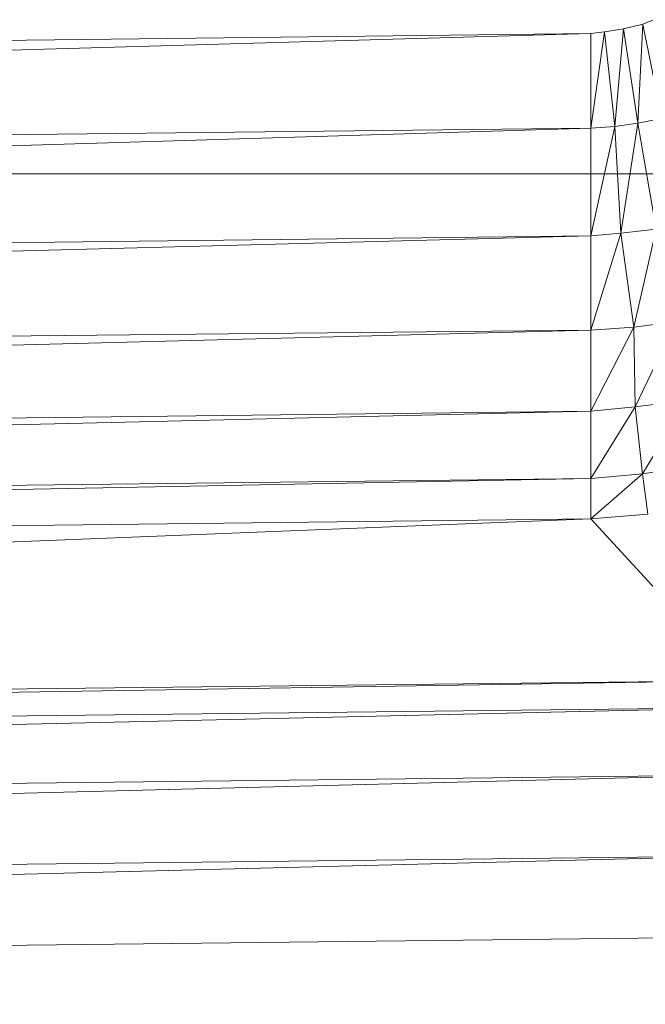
# Model space of a CAD drawing. Header units: metres. Extents: x 391.1 to 427.5, y 12.7 to 29.9.
# Tile 65 of 252: x 410.1219 to 410.1532, y 14.2356 to 14.2848. Entities that reach past the tile are written whole.
import ezdxf

# ---------------------------------------------------------------- set-up
doc = ezdxf.new("R2010")
doc.units = ezdxf.units.M
doc.layers.add('02_MOBILIARIO', color=7, linetype='Continuous', lineweight=18)
doc.layers.add('M-HVAC-DUCT-OTLN', color=7, linetype='Continuous', lineweight=18)

# ---------------------------------------------------------------- blocks, each defined once
blk = doc.blocks.new('Family - Plats de dutxa PS-1-153666-01_CLI_AIRE_PS1')
at = {"layer": '02_MOBILIARIO', "color": 253, "true_color": 0xaaaaaa}
for p, q in [((0.699606, 0.104281), (0.700149, 0.104498)), ((0.699606, 0.104281), (0.700149, 0.104498)), ((0.697019, 0.1038), (0.697697, 0.103891)), ((0.697697, 0.103891), (0.697019, 0.099081)), ((0.697019, 0.099081), (0.697697, 0.103891)), ((0.697019, 0.1038), (0.697697, 0.103891)), ((0.697697, 0.103891), (0.698651, 0.104042)), ((0.697697, 0.103891), (0.698651, 0.104042)), ((0.698217, 0.099165), (0.697697, 0.103891)), ((0.697697, 0.103891), (0.698217, 0.099165)), ((0.698651, 0.104042), (0.698217, 0.099165)), ((0.698217, 0.099165), (0.698651, 0.104042)), ((0.698651, 0.104042), (0.699606, 0.104281)), ((0.698651, 0.104042), (0.699606, 0.104281)), ((0.699367, 0.099317), (0.698651, 0.104042)), ((0.698651, 0.104042), (0.699367, 0.099317)), ((0.699606, 0.104281), (0.699367, 0.099317)), ((0.699367, 0.099317), (0.699606, 0.104281)), ((0.700561, 0.099555), (0.699606, 0.104281)), ((0.699606, 0.104281), (0.700561, 0.099555)), ((0.409997, 0.100429), (0.697019, 0.1038)), ((0.697019, 0.1038), (0.409997, 0.09571)), ((0.409997, 0.09571), (0.697019, 0.1038)), ((0.409997, 0.100429), (0.697019, 0.1038)), ((0.697019, 0.099081), (0.697019, 0.1038)), ((0.697019, 0.1038), (0.697019, 0.099081)), ((0.699367, 0.099317), (0.700561, 0.099555)), ((0.700561, 0.099555), (0.699367, 0.099317)), ((0.409997, 0.09571), (0.697019, 0.099081)), ((0.697019, 0.099081), (0.409997, 0.090317)), ((0.409997, 0.090317), (0.697019, 0.099081)), ((0.697019, 0.099081), (0.409997, 0.09571)), ((0.697019, 0.099081), (0.698217, 0.099165)), ((0.698217, 0.099165), (0.697019, 0.093688)), ((0.697019, 0.093688), (0.698217, 0.099165)), ((0.698217, 0.099165), (0.697019, 0.099081)), ((0.697019, 0.093688), (0.697019, 0.099081)), ((0.697019, 0.099081), (0.697019, 0.093688)), ((0.698217, 0.099165), (0.699367, 0.099317)), ((0.699367, 0.099317), (0.698217, 0.099165)), ((0.698518, 0.093829), (0.698217, 0.099165)), ((0.698217, 0.099165), (0.698518, 0.093829)), ((0.699367, 0.099317), (0.698518, 0.093829)), ((0.698518, 0.093829), (0.699367, 0.099317)), ((0.700283, 0.094017), (0.699367, 0.099317)), ((0.699367, 0.099317), (0.700283, 0.094017)), ((0.409997, 0.090317), (0.697019, 0.093688)), ((0.697019, 0.093688), (0.409997, 0.086078)), ((0.409997, 0.086078), (0.697019, 0.093688)), ((0.697019, 0.093688), (0.409997, 0.090317)), ((0.697019, 0.093688), (0.698518, 0.093829)), ((0.698518, 0.093829), (0.697019, 0.088969)), ((0.697019, 0.088969), (0.698518, 0.093829)), ((0.698518, 0.093829), (0.697019, 0.093688)), ((0.697019, 0.088969), (0.697019, 0.093688)), ((0.697019, 0.093688), (0.697019, 0.088969)), ((0.698518, 0.093829), (0.700283, 0.094017)), ((0.700283, 0.094017), (0.698518, 0.093829)), ((0.699156, 0.089127), (0.698518, 0.093829)), ((0.698518, 0.093829), (0.699156, 0.089127)), ((0.700283, 0.094017), (0.699156, 0.089127)), ((0.699156, 0.089127), (0.700283, 0.094017)), ((0.697019, 0.088969), (0.699156, 0.089127)), ((0.699156, 0.089127), (0.697019, 0.084924)), ((0.697019, 0.084924), (0.699156, 0.089127)), ((0.699156, 0.089127), (0.697019, 0.088969)), ((0.699156, 0.089127), (0.70126, 0.08939)), ((0.70126, 0.08939), (0.699156, 0.089127)), ((0.699227, 0.085134), (0.699156, 0.089127)), ((0.699156, 0.089127), (0.699227, 0.085134)), ((0.70126, 0.08939), (0.699227, 0.085134)), ((0.699227, 0.085134), (0.70126, 0.08939)), ((0.409997, 0.086078), (0.697019, 0.088969)), ((0.697019, 0.088969), (0.409997, 0.081553)), ((0.409997, 0.081553), (0.697019, 0.088969)), ((0.697019, 0.088969), (0.409997, 0.086078)), ((0.697019, 0.084924), (0.697019, 0.088969)), ((0.697019, 0.088969), (0.697019, 0.084924)), ((0.699227, 0.085134), (0.70182, 0.085472)), ((0.70182, 0.085472), (0.699227, 0.085134)), ((0.70182, 0.085472), (0.699603, 0.081794)), ((0.699603, 0.081794), (0.70182, 0.085472)), ((0.697019, 0.084924), (0.409997, 0.078182)), ((0.697019, 0.084924), (0.409997, 0.081553)), ((0.409997, 0.078182), (0.697019, 0.084924)), ((0.697019, 0.084924), (0.409997, 0.081553)), ((0.697019, 0.084924), (0.699227, 0.085134)), ((0.699227, 0.085134), (0.697019, 0.081553)), ((0.697019, 0.081553), (0.699227, 0.085134)), ((0.699227, 0.085134), (0.697019, 0.084924)), ((0.697019, 0.084924), (0.697019, 0.081553)), ((0.697019, 0.084924), (0.697019, 0.081553)), ((0.699603, 0.081794), (0.699227, 0.085134)), ((0.699227, 0.085134), (0.699603, 0.081794)), ((0.697019, 0.081553), (0.699603, 0.081794)), ((0.699603, 0.081794), (0.697019, 0.07953)), ((0.697019, 0.07953), (0.699603, 0.081794)), ((0.699603, 0.081794), (0.697019, 0.081553)), ((0.699603, 0.081794), (0.702421, 0.082207)), ((0.702421, 0.082207), (0.699603, 0.081794)), ((0.699866, 0.079767), (0.699603, 0.081794)), ((0.699603, 0.081794), (0.699866, 0.079767)), ((0.409997, 0.078182), (0.697019, 0.081553)), ((0.697019, 0.081553), (0.409997, 0.07616)), ((0.409997, 0.07616), (0.697019, 0.081553)), ((0.409997, 0.078182), (0.697019, 0.081553)), ((0.697019, 0.07953), (0.697019, 0.081553)), ((0.697019, 0.081553), (0.697019, 0.07953)), ((0.697019, 0.07953), (0.699866, 0.079767)), ((0.699866, 0.079767), (0.697019, 0.07953)), ((0.409997, 0.07616), (0.697019, 0.07953)), ((0.697019, 0.07953), (0.409997, 0.06807)), ((0.409997, 0.06807), (0.697019, 0.07953)), ((0.697019, 0.07953), (0.409997, 0.07616)), ((0.704435, 0.071441), (0.697019, 0.07953)), ((0.697019, 0.07953), (0.704435, 0.071441)), ((0.704435, 0.071441), (0.409997, 0.066721)), ((0.704435, 0.071441), (0.409997, 0.06807)), ((0.409997, 0.066721), (0.704435, 0.071441)), ((0.704435, 0.071441), (0.409997, 0.06807)), ((0.409997, 0.066721), (0.704435, 0.070092)), ((0.704435, 0.070092), (0.409997, 0.063351)), ((0.409997, 0.063351), (0.704435, 0.070092)), ((0.409997, 0.066721), (0.704435, 0.070092)), ((0.704435, 0.066721), (0.409997, 0.059306)), ((0.704435, 0.066721), (0.409997, 0.063351)), ((0.409997, 0.059306), (0.704435, 0.066721)), ((0.704435, 0.066721), (0.409997, 0.063351)), ((0.409997, 0.059306), (0.704435, 0.062676)), ((0.704435, 0.062676), (0.409997, 0.055261)), ((0.409997, 0.055261), (0.704435, 0.062676)), ((0.409997, 0.059306), (0.704435, 0.062676)), ((0.704435, 0.058632), (0.409997, 0.055261)), ((0.704435, 0.058632), (0.409997, 0.055261))]:
    blk.add_line(p, q, dxfattribs=at)
blk = doc.blocks.new('LONDR55-XX_ZZ-ARQ-CAA-M3D-Londres55_ifc-1-01_CLI_AIRE_PS1')
at = {"layer": '02_MOBILIARIO', "color": 253, "lineweight": 18, "true_color": 0xaaaaaa}
blk.add_blockref('Family - Plats de dutxa PS-1-153666-01_CLI_AIRE_PS1', (409.453442, 14.180351), dxfattribs=at)

msp = doc.modelspace()

# ---------------------------------------------------------------- linework, layer by layer
at = {"layer": 'M-HVAC-DUCT-OTLN', "color": 92, "true_color": 0x00c800}
msp.add_line((408.051487, 14.277138), (417.530424, 14.277138), dxfattribs=at)

# ---------------------------------------------------------------- block references
at = {"lineweight": 5}
msp.add_blockref('LONDR55-XX_ZZ-ARQ-CAA-M3D-Londres55_ifc-1-01_CLI_AIRE_PS1', (0, 0), dxfattribs=at)

doc.saveas('drawing.dxf')
